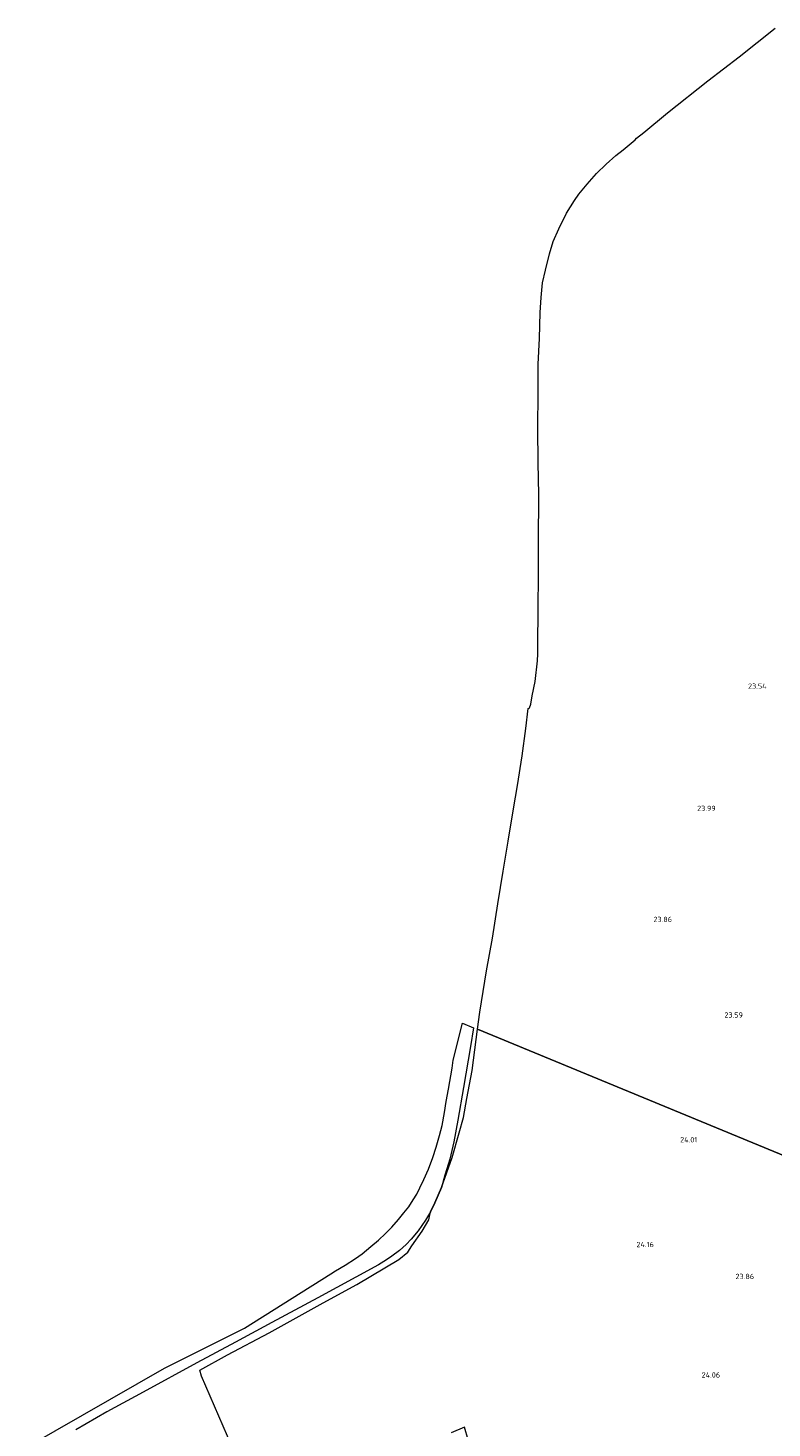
# Model space of a CAD drawing. Header units: metres. Extents: x 185049 to 189876, y 349292 to 352302.
# Tile 41 of 256: x 185775 to 186028, y 351572 to 352047. Entities that reach past the tile are written whole.
import ezdxf
from ezdxf.enums import TextEntityAlignment as Align

# ---------------------------------------------------------------- set-up
doc = ezdxf.new("R2010")
doc.units = ezdxf.units.M
for name, color, linetype, lineweight in [('B-WE-GR-BOUWLAND_AKKERBOUW-GV', 80, 'Continuous', 13), ('B-WE-VH-VERHARDING_ASFALT-GV', 252, 'Continuous', 18), ('X-XX-AL-HOOGTELABEL-S', 7, 'Continuous', 25)]:
    doc.layers.add(name, color=color, linetype=linetype, lineweight=lineweight)
doc.styles.add('NLCS-ISO-ANNOTATIVE-T18', font='NLCS-ISO.ttf', dxfattribs={"height": 1.8})

# ---------------------------------------------------------------- blocks, each defined once
blk = doc.blocks.new('SAL-HOOGTELABEL-SO')
at = {"color": 0, "linetype": 'ByBlock', "lineweight": -2, "style": 'NLCS-ISO-ANNOTATIVE-T18'}
blk.add_attdef('HOOGTE', text='', height=1.8, dxfattribs=at).set_placement((2.79, 0), align=Align.RIGHT)

msp = doc.modelspace()

# ---------------------------------------------------------------- linework, layer by layer
at = {"layer": 'B-WE-GR-BOUWLAND_AKKERBOUW-GV'}
for points in [[(186080.373, 351644.433, 23.886), (185928.257, 351707.136, 24.02), (185929.046, 351713.014, 24.017), (185931.378, 351726.984, 24.086), (185933.446, 351738.093, 24.069), (185935.269, 351749.813, 24.015), (185936.977, 351760.854, 24.005), (185938.766, 351771.122, 24.008), (185940.583, 351782.11, 24), (185941.908, 351789.996, 24.005), (185943.534, 351800.1, 23.961), (185944.686, 351809.403, 23.937), (185945.569, 351816.228, 23.893), (185945.871, 351816.308, 23.807), (185945.958, 351816.375, 23.822), (185946.386, 351817.632, 23.744), (185946.924, 351820.494, 23.61), (185947.897, 351825.399, 23.495), (185948.703, 351832.344, 23.437), (185948.797, 351834.799, 23.412), (185948.801, 351837.516, 23.451), (185948.928, 351850.097, 23.432), (185949.039, 351861.598, 23.383), (185949.078, 351872.564, 23.339), (185949.192, 351888.822, 23.288), (185948.937, 351899.797, 23.319), (185948.765, 351911.274, 23.38), (185948.893, 351923.692, 23.627), (185948.897, 351933.206, 23.539), (185949.365, 351941.894, 23.515), (185949.592, 351950.755, 23.446), (185949.92, 351955.842, 23.407), (185950.455, 351960.853, 23.437), (185951.42, 351965.191, 23.444), (185952.792, 351970.743, 23.497), (185953.998, 351974.907, 23.539), (185955.902, 351979.164, 23.573), (185958.509, 351984.516, 23.661), (185961.263, 351988.789, 23.666), (185962.777, 351991.036, 23.717), (185965.559, 351994.425, 23.734), (185968.82, 351998.068, 23.783), (185972.04, 352001.242, 23.79), (185975.382, 352004.166, 23.788), (185977.828, 352006.114, 23.847), (185981.899, 352009.413, 23.839), (185982.342, 352009.984, 23.871), (185984.868, 352011.952, 23.912), (185992.922, 352018.593, 23.915), (186006.567, 352029.472, 23.944), (186017.229, 352037.712, 23.947), (186029.513, 352047.476, 23.878)], [(185846.2, 351562.098, 23.074), (185834.436, 351589.219, 23.171), (185833.867, 351591.241, 23.465), (185843.242, 351596.439, 23.365), (185857.502, 351603.969, 23.27), (185875.783, 351614.106, 23.296), (185887.258, 351620.401, 23.193), (185901.552, 351628.871, 23.077), (185904.594, 351631.366, 23.36), (185906.01, 351633.572, 23.726), (185909.538, 351638.532, 23.838), (185911.738, 351642.332, 23.812), (185912.306, 351645.139, 23.839), (185913.769, 351648.18, 23.852), (185916.012, 351653.343, 23.865), (185919.725, 351663.579, 24.075), (185922.059, 351671.96, 24.041), (185923.526, 351677.188, 24.048), (185924.71, 351683.661, 24.054), (185926.445, 351693.18, 24.075), (185928.257, 351707.136, 24.02), (186080.373, 351644.433, 23.886)], [(185927.633, 351558.942, 23.62), (185923.896, 351571.93, 23.512), (185919.395, 351570.021, 23.267)]]:
    msp.add_polyline3d(points, dxfattribs=at)
at = {"layer": 'B-WE-VH-VERHARDING_ASFALT-GV'}
msp.add_polyline3d([(185775.453, 351565.344, 23.786), (185821.844, 351591.969, 23.951), (185849.047, 351605.562, 23.951), (185878.422, 351623.969, 23.925), (185880.058, 351624.985, 23.908), (185883.341, 351626.966, 23.899), (185886.821, 351629.212, 23.873), (185889.101, 351630.828, 23.886), (185892.076, 351633.322, 23.852), (185894.591, 351635.416, 23.856), (185897.065, 351637.696, 23.882), (185899.182, 351639.92, 23.921), (185901.442, 351642.436, 23.925), (185903.294, 351644.79, 23.951), (185904.909, 351646.799, 23.882), (185906.456, 351649.139, 23.882), (185907.674, 351651.146, 23.912), (185908.746, 351653.257, 23.925), (185910.104, 351656.085, 23.942), (185911.657, 351659.642, 23.951), (185913.141, 351663.53, 23.938), (185914.296, 351667.019, 23.964), (185915.409, 351671.089, 23.968), (185916.247, 351674.47, 23.977), (185917.053, 351678.857, 24.002), (185917.625, 351682.566, 24.037), (185918.393, 351686.741, 24.028), (185919.631, 351693.883, 24.028), (185920.083, 351696.634, 24.04), (185923.203, 351709.219, 24.14), (185926.956, 351707.672, 24.062), (185925.923, 351701.309, 24.097), (185923.564, 351687.33, 24.024), (185921.636, 351676.305, 23.989), (185920.254, 351668.87, 23.955), (185918.849, 351662.998, 23.942), (185917.243, 351657.521, 23.878), (185916.012, 351653.343, 23.865), (185913.769, 351648.18, 23.852), (185912.306, 351645.139, 23.839), (185910.643, 351642.23, 23.848), (185908.098, 351638.666, 23.878), (185905.708, 351635.752, 23.882), (185904.025, 351634.007, 23.873), (185901.788, 351631.941, 23.878), (185899.219, 351630.006, 23.86), (185897.347, 351628.749, 23.882), (185894.671, 351627.131, 23.852), (185886.928, 351622.925, 23.869), (185873.962, 351615.813, 23.955), (185858.41, 351607.467, 23.977), (185846.036, 351600.823, 23.964), (185832.885, 351593.737, 23.951), (185814.577, 351583.745, 23.942), (185802.273, 351577.072, 23.831), (185791.732, 351571.002, 23.822)], dxfattribs=at)

# ---------------------------------------------------------------- block references
at = {"layer": 'X-XX-AL-HOOGTELABEL-S'}
for p, values in [((186023.816, 351822.867, 23.537), {'HOOGTE': '23.54'}), ((186006.495, 351781.327, 23.99), {'HOOGTE': '23.99'}), ((185991.653, 351743.592, 23.857), {'HOOGTE': '23.86'}), ((186015.753, 351711.098, 23.592), {'HOOGTE': '23.59'}), ((186000.243, 351668.691, 24.01), {'HOOGTE': '24.01'}), ((185985.468, 351633.081, 24.16), {'HOOGTE': '24.16'}), ((186019.567, 351622.238, 23.858), {'HOOGTE': '23.86'}), ((186008.005, 351588.756, 24.064), {'HOOGTE': '24.06'})]:
    msp.add_blockref('SAL-HOOGTELABEL-SO', p, dxfattribs=at).add_auto_attribs(values)

doc.saveas('drawing.dxf')
